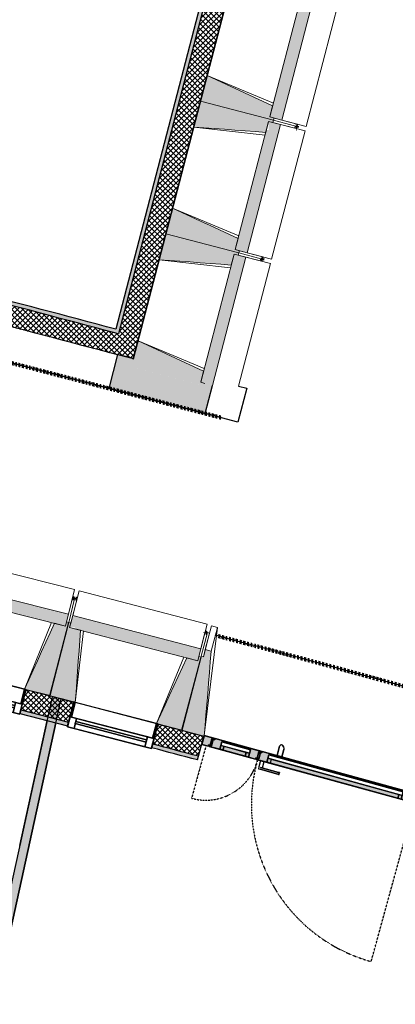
# Model space of a CAD drawing. Header units: centimetres. Extents: x -2631 to 3067, y -3659 to 381.
# Tile 145 of 149: x 1165 to 1412, y -2906 to -2260. Entities that reach past the tile are written whole.
import ezdxf

# ---------------------------------------------------------------- set-up
doc = ezdxf.new("R2010")
doc.units = ezdxf.units.CM
doc.linetypes.add('Tiret', pattern=[0.25, 0.125, -0.125])
doc.linetypes.add('Tiret_2_', pattern=[0.25, 0.125, -0.125])
for name, color, linetype, lineweight in [('0-1', 7, 'Continuous', 5), ('A-DOOR-FRAM', 7, 'Continuous', 25), ('HACHURE_C-3', 7, 'Continuous', 18), ('MENUISERIES', 7, 'Continuous', 18), ('MENUISERIES-1', 7, 'Continuous', 25), ('MUR', 7, 'Continuous', 25), ('MUR_C', 7, 'Continuous', 25), ('OSSATURE', 7, 'Continuous', 18), ('OSSATURE_C', 7, 'Continuous', 18), ('PORTE', 7, 'Continuous', 25), ('PORTE-1', 7, 'Continuous', 18), ('PORTE-Cadre-meneau', 7, 'Continuous', 25), ('SOL', 7, 'Continuous', 25)]:
    doc.layers.add(name, color=color, linetype=linetype, lineweight=lineweight)
doc.layers.add('A-ANNO-NPLT', color=7, linetype='Continuous', lineweight=25, plot=False)
for name, color, linetype, lineweight, true_color in [('A-DOOR-GLAZ', 7, 'Continuous', 25, 0x5c63b1), ('A-GLAZ-GLAS', 7, 'Continuous', 25, 0x5c63b1), ('ANNOTATIONS-3', 4, 'Tiret_2_', 100, 0x00ffff), ('HACHURE_C-1', 7, 'Continuous', 25, 0xdadada), ('HACHURE_C-2', 7, 'Continuous', 5, 0xdadada), ('HACHURE_C-4', 7, 'Continuous', 25, 0x787878), ('HACHURE_C-5', 7, 'Continuous', 25, 0xd2d2d2), ('MENUISERIES-2', 7, 'Continuous', 25, 0x5c63b1), ('OSSATURE-1', 7, 'Continuous', 5, 0x787878), ('PORTE-3', 7, 'Continuous', 18, 0xc0c0c0), ('PORTE-4', 9, 'Continuous', 18, 0x808080), ('PORTE-5', 5, 'Tiret', 25, 0x0000ff), ('PORTE-verre', 7, 'Continuous', 25, 0x5c63b1)]:
    doc.layers.add(name, color=color, linetype=linetype, lineweight=lineweight, true_color=true_color)
pattern_1 = [(45, (0, 0), (-1.767767, 1.767767), []), (135, (0, 0), (-1.767767, -1.767767), [])]

# ---------------------------------------------------------------- blocks, each defined once
blk = doc.blocks.new('XXX_VIDE FENETRE - 550-377501-2021_015_1114_DCE_1_50_Sols')
at = {"layer": 'A-ANNO-NPLT'}
for p, q in [((-28.5, 0), (-28.5, -10)), ((-27.5, 0), (-28.5, 0)), ((-27.5, -10), (-27.5, 0)), ((28.5, 0), (27.5, 0)), ((27.5, 0), (27.5, -10)), ((28.5, -10), (28.5, 0)), ((-28.5, -10), (-27.5, -10)), ((-24, -10), (-28.5, -10)), ((-28.5, -10), (-28.5, -16.75)), ((-24, -16.75), (-24, -10)), ((24, -10), (24, -16.75)), ((28.5, -10), (24, -10)), ((27.5, -10), (28.5, -10)), ((28.5, -16.75), (28.5, -10)), ((-28.5, -16.75), (-24, -16.75)), ((24, -16.75), (28.5, -16.75))]:
    blk.add_line(p, q, dxfattribs=at)
at = {"layer": 'A-GLAZ-GLAS'}
for p, q in [((24, -12), (-24, -12)), ((-24, -12), (-24, -13.5)), ((24, -13.5), (24, -12)), ((-24, -13.5), (24, -13.5))]:
    blk.add_line(p, q, dxfattribs=at)
at = {"layer": 'MENUISERIES-1'}
for p, q in [((-28.5, 0), (28.5, 0)), ((-28.5, -10), (-28.5, 0)), ((-27.5, 0), (-27.5, -10)), ((27.5, 0), (-27.5, 0)), ((27.5, -10), (27.5, 0)), ((28.5, 0), (28.5, -10)), ((28.5, -10), (-28.5, -10)), ((-28.5, -16.75), (-28.5, -10)), ((-28.5, -10), (28.5, -10)), ((-27.5, -10), (27.5, -10)), ((-24, -10), (-24, -16.75)), ((24, -10), (-24, -10)), ((24, -16.75), (24, -10)), ((28.5, -10), (28.5, -16.75)), ((28.5, -16.75), (-28.5, -16.75)), ((-24, -16.75), (24, -16.75))]:
    blk.add_line(p, q, dxfattribs=at)
at = {"layer": 'MENUISERIES-2'}
for p, q in [((-24, -13.5), (-24, -12)), ((-24, -12), (24, -12)), ((24, -12), (24, -13.5)), ((24, -13.5), (-24, -13.5))]:
    blk.add_line(p, q, dxfattribs=at)
blk = doc.blocks.new('51_2V_PV_MV_XX_XX - Type 1-413034-2021_015_1114_DCE_1_50_Sols')
at = {"layer": 'PORTE-3'}
h = blk.add_hatch(color=256, dxfattribs=at)
h.paths.add_polyline_path([(-68.6, 8.55), (-68.6, 5.17), (-67.6, 5.2), (-67.6, 8.55), (-67.78, 8.55)])
h.paths.add_polyline_path([(35.5, 8.55), (35.5, 5.17), (36.5, 5.17), (36.5, 8.55)])
h.paths.add_polyline_path([(67.6, 8.55), (67.6, 5.17), (68.6, 5.17), (68.6, 8.55), (67.67, 8.55)])
for points in [[(-59.6, 9.4), (-59.6, 6.7), (27.5, 6.7), (27.5, 9.4), (-51.98, 9.4)], [(44.5, 9.4), (44.5, 6.7), (59.6, 6.7), (59.6, 9.4), (52.12, 9.4)], [(-59.3, 4.3), (-59.3, 3.4), (27.2, 3.4), (27.2, 4.3), (-56.04, 4.3)], [(44.8, 4.3), (44.8, 3.4), (59.3, 3.4), (59.3, 4.3), (48.06, 4.3)]]:
    blk.add_hatch(color=256, dxfattribs=at).paths.add_polyline_path(points)
h = blk.add_hatch(color=256, dxfattribs=at)
h.paths.add_polyline_path([(-68.6, 5.17), (-68.6, 4.68), (-67.6, 4.68), (-67.6, 5.17), (-67.85, 5.17)])
h.paths.add_polyline_path([(35.5, 5.17), (35.5, 4.68), (36.5, 4.68), (36.5, 5.17), (36.25, 5.17)])
h.paths.add_polyline_path([(67.6, 5.17), (67.6, 4.68), (68.6, 4.68), (68.6, 5.17), (68.35, 5.17)])
h = blk.add_hatch(color=256, dxfattribs=at)
h.paths.add_polyline_path([(-68.6, 4.68), (-68.6, 4.48), (-67.6, 4.53), (-67.6, 4.68), (-68.53, 4.68)])
h.paths.add_polyline_path([(35.5, 4.68), (35.5, 4.48), (36.5, 4.53), (36.5, 4.68), (36.07, 4.68)])
h.paths.add_polyline_path([(67.6, 4.68), (67.6, 4.48), (68.6, 4.53), (68.6, 4.68), (68.16, 4.68)])
h = blk.add_hatch(color=256, dxfattribs=at)
h.paths.add_polyline_path([(-68.6, 4.48), (-68.6, 4.25), (-67.6, 4.25), (-67.6, 4.48), (-68.48, 4.48)])
h.paths.add_polyline_path([(-67.1, 4.25), (-67.1, 3.4), (-66.6, 3.4), (-66.6, 4.25), (-67.09, 4.25)])
h.paths.add_polyline_path([(34.5, 4.25), (34.5, 3.4), (35, 3.4), (35, 4.25), (34.77, 4.25)])
h.paths.add_polyline_path([(35.5, 4.48), (35.5, 4.25), (36.5, 4.25), (36.5, 4.48), (35.85, 4.48)])
h.paths.add_polyline_path([(66.6, 4.25), (66.6, 3.4), (67.1, 3.4), (67.1, 4.25), (66.87, 4.25)])
h.paths.add_polyline_path([(67.6, 4.48), (67.6, 4.25), (68.6, 4.25), (68.6, 4.48), (67.95, 4.48)])
at = {"layer": 'PORTE-4'}
h = blk.add_hatch(color=256, dxfattribs=at)
h.paths.add_polyline_path([(-74, 9.4), (-74, 3.4), (-67.1, 3.4), (-67.1, 4.25), (-68.6, 4.25), (-68.6, 8.55), (-69.6, 8.55), (-69.6, 9.4), (-70.02, 9.4)])
h.paths.add_polyline_path([(69.6, 9.4), (69.6, 8.55), (68.6, 8.55), (68.6, 4.25), (67.1, 4.25), (67.1, 3.4), (74, 3.4), (74, 9.4), (71.04, 9.4)])
h = blk.add_hatch(color=256, dxfattribs=at)
h.paths.add_polyline_path([(-69.1, 9.4), (-69.1, 8.55), (-67.6, 8.55), (-67.6, 4.25), (-66.6, 4.25), (-66.6, 3.4), (-59.3, 3.4), (-59.3, 4.3), (-61.8, 4.3), (-61.8, 9.4), (-68.01, 9.4)])
h.paths.add_polyline_path([(29.7, 9.4), (29.7, 4.3), (27.2, 4.3), (27.2, 3.4), (34.5, 3.4), (34.5, 4.25), (35.5, 4.25), (35.5, 8.55), (37, 8.55), (37, 9.4), (33.09, 9.4)])
h = blk.add_hatch(color=256, dxfattribs=at)
h.paths.add_polyline_path([(-61.8, 9.4), (-61.8, 6.7), (-59.6, 6.7), (-59.6, 9.4)])
h.paths.add_polyline_path([(27.5, 9.4), (27.5, 6.7), (29.7, 6.7), (29.7, 9.4), (28.96, 9.4)])
h = blk.add_hatch(color=256, dxfattribs=at)
h.paths.add_polyline_path([(37.5, 9.4), (37.5, 8.55), (36.5, 8.55), (36.5, 4.25), (35, 4.25), (35, 3.4), (44.8, 3.4), (44.8, 4.3), (42.3, 4.3), (42.3, 9.4), (39.59, 9.4)])
h.paths.add_polyline_path([(61.8, 9.4), (61.8, 4.3), (59.3, 4.3), (59.3, 3.4), (66.6, 3.4), (66.6, 4.25), (67.6, 4.25), (67.6, 8.55), (69.1, 8.55), (69.1, 9.4), (65.18, 9.4)])
h = blk.add_hatch(color=256, dxfattribs=at)
h.paths.add_polyline_path([(42.3, 9.4), (42.3, 6.7), (44.5, 6.7), (44.5, 9.4), (43.76, 9.4)])
h.paths.add_polyline_path([(59.6, 9.4), (59.6, 6.7), (61.8, 6.7), (61.8, 9.4)])
at = {"layer": 'A-DOOR-FRAM'}
for p, q in [((-74, 9.4), (-69.6, 9.4)), ((-74, 3.4), (-74, 9.4)), ((-69.6, 9.4), (-69.6, 8.55)), ((-69.6, 8.55), (-68.6, 8.55)), ((-69.1, 9.4), (-61.8, 9.4)), ((-69.1, 8.55), (-69.1, 9.4)), ((-67.6, 8.55), (-69.1, 8.55)), ((-68.6, 8.55), (-68.6, 4.25)), ((-67.6, 4.25), (-67.6, 8.55)), ((-61.8, 6.7), (-61.8, 9.4)), ((-61.8, 9.4), (-59.6, 9.4)), ((-61.8, 9.4), (-61.8, 4.3)), ((-59.6, 6.7), (-61.8, 6.7)), ((-59.6, 9.4), (-59.6, 6.7)), ((27.5, 9.4), (29.7, 9.4)), ((27.5, 6.7), (27.5, 9.4)), ((29.7, 6.7), (27.5, 6.7)), ((29.7, 9.4), (29.7, 6.7)), ((29.7, 9.4), (37, 9.4)), ((29.7, 4.3), (29.7, 9.4)), ((35.5, 8.55), (35.5, 4.25)), ((37, 8.55), (35.5, 8.55)), ((36.5, 8.55), (37.5, 8.55)), ((36.5, 4.25), (36.5, 8.55)), ((37, 9.4), (37, 8.55)), ((37.5, 9.4), (42.3, 9.4)), ((37.5, 8.55), (37.5, 9.4)), ((42.3, 9.4), (44.5, 9.4)), ((42.3, 6.7), (42.3, 9.4)), ((42.3, 9.4), (42.3, 4.3)), ((44.5, 6.7), (42.3, 6.7)), ((44.5, 9.4), (44.5, 6.7)), ((59.6, 9.4), (61.8, 9.4)), ((59.6, 6.7), (59.6, 9.4)), ((61.8, 6.7), (59.6, 6.7)), ((61.8, 9.4), (61.8, 6.7)), ((61.8, 9.4), (69.1, 9.4)), ((61.8, 4.3), (61.8, 9.4)), ((67.6, 8.55), (67.6, 4.25)), ((69.1, 8.55), (67.6, 8.55)), ((68.6, 8.55), (69.6, 8.55)), ((68.6, 4.25), (68.6, 8.55)), ((69.1, 9.4), (69.1, 8.55)), ((69.6, 9.4), (74, 9.4)), ((69.6, 8.55), (69.6, 9.4)), ((74, 9.4), (74, 3.4)), ((-67.1, 3.4), (-74, 3.4)), ((-68.6, 4.25), (-67.1, 4.25)), ((-66.6, 4.25), (-67.6, 4.25)), ((-67.1, 4.25), (-67.1, 3.4)), ((-66.6, 3.4), (-66.6, 4.25)), ((-59.3, 3.4), (-66.6, 3.4)), ((-61.8, 4.3), (-59.3, 4.3)), ((-59.3, 4.3), (-59.3, 3.4)), ((27.2, 4.3), (29.7, 4.3)), ((27.2, 3.4), (27.2, 4.3)), ((34.5, 3.4), (27.2, 3.4)), ((35.5, 4.25), (34.5, 4.25)), ((34.5, 4.25), (34.5, 3.4)), ((35, 4.25), (36.5, 4.25)), ((35, 3.4), (35, 4.25)), ((44.8, 3.4), (35, 3.4)), ((42.3, 4.3), (44.8, 4.3)), ((44.8, 4.3), (44.8, 3.4)), ((59.3, 4.3), (61.8, 4.3)), ((59.3, 3.4), (59.3, 4.3)), ((66.6, 3.4), (59.3, 3.4)), ((66.6, 4.25), (66.6, 3.4)), ((67.6, 4.25), (66.6, 4.25)), ((67.1, 4.25), (68.6, 4.25)), ((67.1, 3.4), (67.1, 4.25)), ((74, 3.4), (67.1, 3.4))]:
    blk.add_line(p, q, dxfattribs=at)
at = {"layer": 'A-DOOR-GLAZ'}
for p, q in [((-61.8, 6.7), (29.7, 6.7)), ((-61.8, 4.3), (-61.8, 6.7)), ((29.7, 6.7), (29.7, 4.3)), ((42.3, 6.7), (61.8, 6.7)), ((42.3, 4.3), (42.3, 6.7)), ((61.8, 6.7), (61.8, 4.3)), ((29.7, 4.3), (-61.8, 4.3)), ((61.8, 4.3), (42.3, 4.3))]:
    blk.add_line(p, q, dxfattribs=at)
at = {"layer": 'PORTE'}
for p, q in [((19.8, 15), (19.8, 13.75)), ((32.75, 15), (20.59, 15)), ((20.59, 15), (32.75, 15)), ((32.75, 13.75), (20.59, 13.75)), ((20.59, 13.75), (32.75, 13.75)), ((31.56, 13.75), (31.56, 9.4)), ((32.75, 13.75), (31.6, 13.75)), ((32.75, 13.75), (31.6, 13.75)), ((33.95, 15), (32.75, 15)), ((33.91, 15), (32.75, 15)), ((33.95, 13.75), (33.95, 15)), ((33.95, 9.4), (33.95, 13.75)), ((31.6, 9.4), (32.75, 9.4)), ((31.6, 9.4), (32.75, 9.4)), ((32.75, 9.4), (33.91, 9.4)), ((32.75, 9.4), (33.91, 9.4)), ((21.09, 3.4), (24.42, 3.4)), ((21.09, -1.62), (21.09, 3.4)), ((21.09, 3.4), (21.09, -1.62)), ((24.42, 3.4), (21.09, 3.4)), ((21.09, 3), (21.09, 3.4)), ((21.09, 3.4), (24.42, 3.4)), ((24.42, 3.4), (21.09, 3.4)), ((21.09, 3.4), (21.09, 3)), ((24.42, 3.4), (21.09, 3.4)), ((21.09, 3.4), (21.09, 3)), ((21.09, 3), (21.09, 3.4)), ((21.09, 3.4), (24.42, 3.4)), ((21.09, 3.4), (21.09, -1.62)), ((24.42, 3.4), (21.09, 3.4)), ((21.09, 3.4), (24.42, 3.4)), ((21.09, -1.62), (21.09, 3.4)), ((24.42, 3.4), (24.42, -3.07)), ((24.42, -3.07), (24.42, 3.4)), ((24.42, 3.4), (24.42, 3)), ((24.42, 3), (24.42, 3.4)), ((24.42, 3), (24.42, 3.4)), ((24.42, 3.4), (24.42, 3)), ((24.42, -3.07), (24.42, 3.4)), ((24.42, 3.4), (24.42, -3.07)), ((21.09, -1.69), (21.11, -1.87)), ((21.11, -1.87), (21.09, -1.69))]:
    blk.add_line(p, q, dxfattribs=at)
at = {"layer": 'PORTE', "flags": 128}
for points in [[(19.8, 15), (19.81, 15), (19.86, 15), (19.93, 15), (20.03, 15), (20.15, 15), (20.29, 15), (20.43, 15), (20.59, 15)], [(20.59, 13.75), (20.43, 13.75), (20.29, 13.75), (20.15, 13.75), (20.03, 13.75), (19.93, 13.75), (19.86, 13.75), (19.81, 13.75), (19.8, 13.75)], [(20.59, 15), (20.43, 15), (20.29, 15), (20.15, 15), (20.03, 15), (19.93, 15), (19.86, 15)], [(19.86, 13.75), (19.93, 13.75), (20.03, 13.75), (20.15, 13.75), (20.29, 13.75), (20.43, 13.75), (20.59, 13.75)]]:
    blk.add_lwpolyline(points, dxfattribs=at)
at = {"layer": 'PORTE'}
for centre, radius, start, end in [((23.81, -1.62), 2.72, 180, 249.4572), ((23.81, -1.62), 2.72, 180, 249.4572), ((23.81, -1.62), 2.72, 185.53297, 249.4572), ((23.81, -1.62), 2.72, 185.53297, 249.4572), ((23.26, -3.07), 1.16, 249.4572, 0), ((23.26, -3.07), 1.16, 249.4572, 360), ((23.26, -3.07), 1.16, 249.4572, 360), ((23.26, -3.07), 1.16, 249.4572, 360)]:
    blk.add_arc(centre, radius, start, end, dxfattribs=at)
at = {"layer": 'PORTE-5'}
for p, q in [((-71.1, 117.3), (-71.1, 10.2)), ((71.1, 10.2), (71.1, 45.3))]:
    blk.add_line(p, q, dxfattribs=at)
for centre, radius, start, end in [((-71.1, 10.2), 107.1, 0, 90), ((71.1, 10.2), 35.1, 90, 180)]:
    blk.add_arc(centre, radius, start, end, dxfattribs=at)
at = {"layer": 'PORTE-Cadre-meneau'}
for p, q in [((-73.97, 9.4), (-69.6, 9.4)), ((-69.6, 8.55), (-69.6, 9.4)), ((-67.6, 8.55), (-69.6, 8.55)), ((-69.1, 9.4), (-69.1, 8.55)), ((37, 9.4), (-69.1, 9.4)), ((-69.1, 8.55), (-67.6, 8.55)), ((-68.6, 8.55), (-67.6, 8.55)), ((-68.6, 5.17), (-68.6, 8.55)), ((-67.6, 8.55), (-67.6, 4.25)), ((-61.8, 9.4), (-61.8, 6.7)), ((29.7, 9.4), (-61.8, 9.4)), ((-61.8, 4.3), (-61.8, 9.4)), ((-61.8, 9.4), (29.7, 9.4)), ((-61.8, 6.7), (29.7, 6.7)), ((-59.6, 9.4), (27.5, 9.4)), ((-59.6, 6.7), (-59.6, 9.4)), ((27.5, 6.7), (-59.6, 6.7)), ((27.5, 6.7), (27.5, 9.4)), ((29.7, 9.4), (29.7, 6.7)), ((29.7, 9.4), (29.7, 4.3)), ((35.5, 4.25), (35.5, 8.55)), ((35.5, 8.55), (37, 8.55)), ((35.5, 8.55), (37.5, 8.55)), ((37.5, 8.55), (35.5, 8.55)), ((36.5, 8.55), (36.5, 4.25)), ((37.5, 8.55), (36.5, 8.55)), ((37, 8.55), (37, 9.4)), ((37.5, 9.4), (37.5, 8.55)), ((69.1, 9.4), (37.5, 9.4)), ((42.3, 9.4), (42.3, 6.7)), ((61.8, 9.4), (42.3, 9.4)), ((42.3, 4.3), (42.3, 9.4)), ((42.3, 9.4), (61.8, 9.4)), ((42.3, 6.7), (61.8, 6.7)), ((44.5, 6.7), (44.5, 9.4)), ((44.5, 9.4), (59.6, 9.4)), ((59.6, 6.7), (44.5, 6.7)), ((59.6, 9.4), (59.6, 6.7)), ((61.8, 6.7), (61.8, 9.4)), ((61.8, 9.4), (61.8, 4.3)), ((67.6, 4.25), (67.6, 8.55)), ((67.6, 8.55), (69.1, 8.55)), ((67.6, 8.55), (68.6, 8.55)), ((69.6, 8.55), (67.6, 8.55)), ((68.6, 8.55), (68.6, 5.17)), ((69.1, 8.55), (69.1, 9.4)), ((74, 9.4), (69.6, 9.4)), ((69.6, 9.4), (69.6, 8.55)), ((74, 3.89), (74, 9.4)), ((-74, 3.66), (-74, 3.4)), ((-74, 3.4), (74, 3.4)), ((-67.6, 5.17), (-68.6, 5.17)), ((-68.6, 4.68), (-68.6, 5.17)), ((-68.6, 4.68), (-67.6, 4.68)), ((-68.6, 4.48), (-68.6, 4.68)), ((-67.6, 4.48), (-68.6, 4.48)), ((-68.6, 4.25), (-68.6, 4.48)), ((-68.6, 4.25), (-67.1, 4.25)), ((-67.6, 4.25), (-66.6, 4.25)), ((-67.1, 4.25), (-67.1, 3.4)), ((-67.1, 3.4), (67.1, 3.4)), ((-66.6, 4.25), (-66.6, 3.4)), ((-66.6, 3.4), (-66.6, 4.25)), ((-66.6, 4.25), (-66.6, 3.4)), ((-66.6, 3.4), (34.5, 3.4)), ((34.5, 3.4), (-66.6, 3.4)), ((-66.6, 3.4), (34.5, 3.4)), ((29.7, 4.3), (-61.8, 4.3)), ((-59.3, 3.4), (-59.3, 4.3)), ((-59.3, 4.3), (27.2, 4.3)), ((27.2, 3.4), (-59.3, 3.4)), ((27.2, 4.3), (27.2, 3.4)), ((34.5, 3.4), (34.5, 4.25)), ((34.5, 4.25), (35.5, 4.25)), ((34.5, 3.4), (34.5, 4.25)), ((34.5, 4.25), (34.5, 3.4)), ((35, 4.25), (35, 3.4)), ((36.5, 4.25), (35, 4.25)), ((35, 4.25), (35, 3.4)), ((35, 3.4), (35, 4.25)), ((36.5, 4.25), (35, 4.25)), ((35, 4.25), (36.5, 4.25)), ((35, 3.4), (66.6, 3.4)), ((35, 3.4), (66.6, 3.4)), ((35, 3.4), (66.6, 3.4)), ((36.5, 5.17), (35.5, 5.17)), ((35.5, 4.68), (36.5, 4.68)), ((36.5, 4.48), (35.5, 4.48)), ((61.8, 4.3), (42.3, 4.3)), ((44.8, 3.4), (44.8, 4.3)), ((44.8, 4.3), (59.3, 4.3)), ((59.3, 3.4), (44.8, 3.4)), ((59.3, 4.3), (59.3, 3.4)), ((66.6, 4.25), (67.6, 4.25)), ((66.6, 3.4), (66.6, 4.25)), ((66.6, 4.25), (66.6, 3.4)), ((66.6, 3.4), (66.6, 4.25)), ((67.1, 3.4), (67.1, 4.25)), ((67.1, 4.25), (68.6, 4.25)), ((68.6, 5.17), (67.6, 5.17)), ((67.6, 4.68), (68.6, 4.68)), ((68.6, 4.48), (67.6, 4.48)), ((68.6, 5.17), (68.6, 4.68)), ((68.6, 4.68), (68.6, 4.48)), ((68.6, 4.48), (68.6, 4.25)), ((74, 3.4), (74, 3.5))]:
    blk.add_line(p, q, dxfattribs=at)
at = {"layer": 'PORTE-verre'}
for p, q in [((-61.8, 6.7), (-61.8, 4.3)), ((-61.8, 6.7), (29.7, 6.7)), ((29.7, 6.7), (29.7, 4.3)), ((42.3, 6.7), (42.3, 4.3)), ((42.3, 6.7), (61.8, 6.7)), ((61.8, 6.7), (61.8, 4.3)), ((29.7, 4.3), (-61.8, 4.3)), ((61.8, 4.3), (42.3, 4.3))]:
    blk.add_line(p, q, dxfattribs=at)
blk = doc.blocks.new('B02_ARC_rvt-1-2021_015_1114_DCE_1_50_Sols')
at = {"layer": 'HACHURE_C-1'}
blk.add_hatch(color=256, dxfattribs=at).paths.add_polyline_path([(1281.54, -2745.76), (1282.19, -2743.34), (1252.06, -2735.34), (1251.43, -2737.76), (1272.47, -2743.34)])
at = {"layer": 'HACHURE_C-2'}
for points in [[(1229.71, -2466.09), (1382.28, -1880.79), (1379.86, -1880.15), (1227.3, -2465.44), (1228.51, -2465.76)], [(1227.3, -2465.44), (1227.93, -2463.02), (1129.3, -2437.05), (1031.66, -2412.31), (1031.06, -2414.73), (1129.92, -2439.79), (1223.97, -2464.56)]]:
    blk.add_hatch(color=256, dxfattribs=at).paths.add_polyline_path(points)
h = blk.add_hatch(color=256, dxfattribs=at)
h.paths.add_polyline_path([(1196.28, -2723.35), (1196.91, -2720.93), (1165.5, -2712.88), (1164.89, -2715.3), (1196.13, -2723.31)])
h.paths.add_polyline_path([(1109.68, -2701.14), (1110.29, -2698.72), (1094.25, -2694.6), (1093.63, -2697.02), (1109.52, -2701.1)])
at = {"layer": 'HACHURE_C-3'}
h = blk.add_hatch(dxfattribs=at)
h.set_pattern_fill('FP_1', color=256, style=0, pattern_type=2)
h.set_pattern_definition(pattern_1)
h.paths.add_polyline_path([(1239.45, -2482.27), (1398.73, -1871.19), (1385.68, -1867.73), (1226.39, -2478.86), (1229.71, -2479.73)])
h = blk.add_hatch(dxfattribs=at)
h.set_pattern_fill('FP_1', color=256, style=0, pattern_type=2)
h.set_pattern_definition(pattern_1)
h.paths.add_polyline_path([(1226.39, -2478.86), (1229.71, -2466.09), (1223.97, -2464.56), (1125.97, -2438.79), (1031.06, -2414.73), (1027.81, -2427.83), (1129.3, -2453.59), (1223.89, -2478.5), (1223.97, -2478.23), (1225.02, -2478.5)])
h = blk.add_hatch(dxfattribs=at)
h.set_pattern_fill('FP_1', color=256, style=0, pattern_type=2)
h.set_pattern_definition(pattern_1)
h.paths.add_polyline_path([(1196.91, -2720.93), (1200.3, -2707.87), (1168.8, -2699.79), (1165.5, -2712.88), (1196.13, -2720.73)])
h.paths.add_polyline_path([(1110.29, -2698.72), (1113.59, -2685.62), (1097.61, -2681.52), (1094.25, -2694.6), (1109.52, -2698.52)])
h = blk.add_hatch(dxfattribs=at)
h.set_pattern_fill('FP_1', color=256, style=0, pattern_type=2)
h.set_pattern_definition(pattern_1)
h.paths.add_polyline_path([(1282.19, -2743.34), (1285.67, -2730.3), (1255.45, -2722.27), (1252.06, -2735.34), (1276.21, -2741.75)])
at = {"layer": 'MUR'}
for p, q in [((1164.89, -2715.3), (1168.8, -2699.79)), ((1200.3, -2707.87), (1196.28, -2723.35)), ((1251.43, -2737.76), (1255.45, -2722.27))]:
    blk.add_line(p, q, dxfattribs=at)
at = {"layer": 'MUR_C'}
for p, q in [((1239.45, -2482.27), (1398.73, -1871.19)), ((1382.28, -1880.79), (1229.71, -2466.09)), ((1379.23, -1882.57), (1227.93, -2463.02)), ((1223.89, -2478.5), (1223.97, -2478.23)), ((1223.97, -2478.23), (1239.45, -2482.27)), ((1168.8, -2699.79), (1164.89, -2715.3)), ((1200.3, -2707.87), (1168.8, -2699.79)), ((1196.28, -2723.35), (1200.3, -2707.87)), ((1165.5, -2712.88), (1196.91, -2720.93)), ((1164.89, -2715.3), (1196.28, -2723.35)), ((1255.45, -2722.27), (1251.43, -2737.76)), ((1281.54, -2745.76), (1285.67, -2730.3))]:
    blk.add_line(p, q, dxfattribs=at)
at = {"layer": 'MUR_C', "flags": 128}
blk.add_lwpolyline([(1229.71, -2466.09), (1228.51, -2465.76), (1227.3, -2465.44)], dxfattribs=at)
at = {"layer": 'MUR_C'}
for centre, radius, start, end in [((-1600.34, -13003.44), 10910.78, 74.979733, 76.0441), ((-1600.34, -13003.44), 10913.28, 74.979827, 76.0441), ((-1600.34, -13003.44), 10897.28, 74.979225, 76.0441), ((-2221.98, -15876.35), 13605.96, 75.060312, 75.19197), ((-2221.98, -15876.35), 13589.96, 75.060312, 75.191678), ((-2221.98, -15876.35), 13592.46, 75.060312, 75.191724)]:
    blk.add_arc(centre, radius, start, end, dxfattribs=at)
at = {"layer": 'SOL'}
for p, q in [((1396.61, -1879.33), (1239.35, -2482.66)), ((1239.35, -2482.66), (1396.61, -1879.33)), ((1192.03, -2705.74), (1192.04, -2705.67)), ((1192.04, -2705.67), (1192.03, -2705.74)), ((1192.04, -2705.67), (1200.31, -2707.82)), ((1200.31, -2707.82), (1192.04, -2705.67)), ((1148, -2906.15), (1188.59, -2721.38)), ((1188.59, -2721.38), (1148, -2906.15)), ((1285.67, -2730.3), (1285.85, -2730.35)), ((1285.85, -2730.35), (1285.67, -2730.3))]:
    blk.add_line(p, q, dxfattribs=at)
at = {"layer": 'MENUISERIES'}
for p, rotation in [((1141.24, -2692.52), 345.8587770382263), ((1227.93, -2714.87), 345.4396812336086)]:
    blk.add_blockref('XXX_VIDE FENETRE - 550-377501-2021_015_1114_DCE_1_50_Sols', p, dxfattribs=dict(at, rotation=rotation))
at = {"layer": 'PORTE-1', "rotation": 164.6014896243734}
blk.add_blockref('51_2V_PV_MV_XX_XX - Type 1-413034-2021_015_1114_DCE_1_50_Sols', (1358.26, -2746.11), dxfattribs=at)
blk = doc.blocks.new('B02_DC_STR_rvt-1-2021_015_1114_DCE_1_50_Sols')
at = {"layer": 'HACHURE_C-4'}
blk.add_hatch(color=256, dxfattribs=at).paths.add_polyline_path([(1286.66, -2518.34), (1291.47, -2499.88), (1286.45, -2498.57), (1286.07, -2500.02), (1238.08, -2487.51), (1239.45, -2482.27), (1229.12, -2479.57), (1223.32, -2501.83), (1286.07, -2518.19)])
at = {"layer": 'HACHURE_C-5'}
blk.add_hatch(color=256, dxfattribs=at).paths.add_polyline_path([(1149.93, -2897.36), (1192.07, -2705.56), (1186.21, -2704.27), (1144.11, -2895.9)])
at = {"layer": 'OSSATURE-1'}
for points in [[(1336.88, -2325.7), (1358.82, -2241.51), (1351.01, -2239.48), (1351.01, -2245.18), (1349.53, -2245.18), (1329.07, -2323.67), (1331.85, -2324.39)], [(1331.48, -2325.84), (1331.85, -2324.39), (1329.07, -2323.67), (1330.95, -2316.46), (1287.9, -2296.4), (1283.48, -2313.33), (1330.95, -2325.7)], [(1326.44, -2333.77), (1328.31, -2326.57), (1331.1, -2327.29), (1331.48, -2325.84), (1283.48, -2313.33), (1279.07, -2330.27), (1319.67, -2333.27)], [(1314.17, -2412.79), (1336.12, -2328.6), (1328.31, -2326.57), (1328.31, -2332.27), (1326.83, -2332.27), (1306.37, -2410.76), (1309.15, -2411.48)], [(1308.77, -2412.93), (1309.15, -2411.48), (1306.37, -2410.76), (1308.25, -2403.55), (1265.2, -2383.49), (1260.78, -2400.42), (1306.37, -2412.31)], [(1303.74, -2420.86), (1305.61, -2413.66), (1308.4, -2414.38), (1308.77, -2412.93), (1260.78, -2400.42), (1256.37, -2417.36), (1296.97, -2420.36)], [(1291.47, -2499.88), (1313.42, -2415.69), (1305.61, -2413.66), (1283.67, -2497.85), (1287.28, -2498.79)], [(1286.07, -2500.02), (1286.45, -2498.57), (1283.67, -2497.85), (1285.55, -2490.64), (1242.5, -2470.58), (1238.08, -2487.51), (1285.55, -2499.88)], [(1194.84, -2657.84), (1196.81, -2650.02), (1112.45, -2628.77), (1110.48, -2636.59), (1114.88, -2636.59), (1114.88, -2637.7), (1187.62, -2656.02)], [(1184.88, -2703.51), (1197, -2655.42), (1195.54, -2655.05), (1194.84, -2657.84), (1187.62, -2656.02), (1167.91, -2699.24), (1179.17, -2702.08)], [(1201.31, -2707.96), (1204.77, -2660.59), (1197.57, -2658.72), (1198.29, -2655.93), (1196.84, -2655.55), (1184.37, -2703.56), (1201.08, -2707.9)], [(1281.78, -2680.59), (1283.8, -2672.78), (1199.6, -2650.91), (1197.57, -2658.72), (1201.08, -2658.72), (1201.08, -2659.63), (1274.57, -2678.72)], [(1285.95, -2730.23), (1290.56, -2674.3), (1286.7, -2673.27), (1285.41, -2678.1), (1283.96, -2677.71), (1270.98, -2726.23)], [(1271.48, -2726.18), (1283.95, -2678.18), (1282.5, -2677.8), (1281.78, -2680.59), (1274.57, -2678.72), (1254.54, -2721.78), (1265.99, -2724.76)]]:
    blk.add_hatch(color=256, dxfattribs=at).paths.add_polyline_path(points)
at = {"layer": 'ANNOTATIONS-3'}
for p, q in [((1346.49, -2331.31), (1347.24, -2328.4)), ((1323.79, -2418.4), (1324.54, -2415.49)), ((1150.67, -2482.91), (1297.03, -2521.06)), ((1199.47, -2639.45), (1202.38, -2640.19)), ((1286.57, -2662.13), (1288.02, -2662.51))]:
    blk.add_line(p, q, dxfattribs=at)
blk.add_arc((-1785.56, -14283.43), 12020.51, 74.357131, 75.155351, dxfattribs=at)
at = {"layer": 'MUR'}
for p, q in [((1229.12, -2479.57), (1223.32, -2501.83)), ((1223.97, -2478.23), (1229.12, -2479.57)), ((1223.32, -2501.83), (1149.48, -2482.58)), ((1308.57, -2500.28), (1313.96, -2501.69)), ((1313.96, -2501.69), (1308.15, -2523.94)), ((1308.15, -2523.94), (1286.66, -2518.34)), ((1182.78, -2719.89), (1144.11, -2895.9)), ((1164.76, -2801.91), (1182.78, -2719.89))]:
    blk.add_line(p, q, dxfattribs=at)
at = {"layer": 'MUR_C'}
for p, q in [((1229.12, -2479.57), (1223.32, -2501.83)), ((1239.45, -2482.27), (1229.12, -2479.57)), ((1286.66, -2518.34), (1291.47, -2499.88)), ((1223.32, -2501.83), (1286.66, -2518.34)), ((1149.93, -2897.36), (1192.07, -2705.56)), ((1186.21, -2704.27), (1164.76, -2801.91)), ((1192.07, -2705.56), (1186.21, -2704.27))]:
    blk.add_line(p, q, dxfattribs=at)
at = {"layer": 'OSSATURE'}
for p, q in [((1352.98, -2329.9), (1374.92, -2245.71)), ((1287.9, -2296.4), (1331.43, -2314.6)), ((1346.87, -2329.85), (1331.48, -2325.84)), ((1331.48, -2325.84), (1346.87, -2329.85)), ((1347.24, -2328.4), (1331.85, -2324.39)), ((1352.98, -2329.9), (1336.88, -2325.7)), ((1325.95, -2335.64), (1279.07, -2330.27)), ((1330.28, -2416.99), (1352.22, -2332.8)), ((1331.1, -2327.29), (1346.49, -2331.31)), ((1336.12, -2328.6), (1352.22, -2332.8)), ((1346.87, -2329.85), (1346.49, -2331.31)), ((1347.24, -2328.4), (1346.87, -2329.85)), ((1265.2, -2383.49), (1308.73, -2401.68)), ((1308.4, -2414.38), (1323.79, -2418.4)), ((1324.16, -2416.94), (1308.77, -2412.93)), ((1308.77, -2412.93), (1324.16, -2416.94)), ((1324.54, -2415.49), (1309.15, -2411.48)), ((1313.42, -2415.69), (1329.52, -2419.89)), ((1330.28, -2416.99), (1314.17, -2412.79)), ((1324.16, -2416.94), (1323.79, -2418.4)), ((1324.54, -2415.49), (1324.16, -2416.94)), ((1303.25, -2422.73), (1256.37, -2417.36)), ((1308.57, -2500.28), (1329.52, -2419.89)), ((1242.5, -2470.58), (1286.03, -2488.77)), ((1200.88, -2633.88), (1120.49, -2613.63)), ((1200.88, -2633.88), (1196.81, -2650.02)), ((1199.6, -2650.91), (1203.78, -2634.8)), ((1287.99, -2656.67), (1203.78, -2634.8)), ((1199.43, -2639.63), (1195.54, -2655.05)), ((1200.88, -2640), (1197, -2655.42)), ((1198.29, -2655.93), (1202.29, -2640.54)), ((1199.43, -2639.63), (1200.88, -2640)), ((1200.84, -2640.16), (1202.29, -2640.54)), ((1167.91, -2699.24), (1185.75, -2655.55)), ((1206.64, -2661.07), (1201.31, -2707.96)), ((1286.5, -2662.41), (1282.5, -2677.8)), ((1287.99, -2656.67), (1283.8, -2672.78)), ((1283.96, -2677.71), (1288.11, -2662.18)), ((1285.41, -2678.1), (1289.56, -2662.57)), ((1294.72, -2658.77), (1286, -2729.8)), ((1286.5, -2662.41), (1287.95, -2662.79)), ((1286.7, -2673.27), (1290.85, -2657.74)), ((1288.11, -2662.18), (1289.56, -2662.57)), ((1290.56, -2674.3), (1294.72, -2658.77)), ((1290.85, -2657.74), (1294.72, -2658.77)), ((1254.54, -2721.78), (1272.7, -2678.23))]:
    blk.add_line(p, q, dxfattribs=at)
at = {"layer": 'OSSATURE_C'}
for p, q in [((1351.01, -2239.48), (1329.07, -2323.67)), ((1336.88, -2325.7), (1358.82, -2241.51)), ((1287.9, -2296.4), (1283.48, -2313.33)), ((1283.48, -2313.33), (1279.07, -2330.27)), ((1283.48, -2313.33), (1331.48, -2325.84)), ((1331.48, -2325.84), (1283.48, -2313.33)), ((1329.07, -2323.67), (1330.95, -2316.46)), ((1328.31, -2326.57), (1306.37, -2410.76)), ((1326.44, -2333.77), (1328.31, -2326.57)), ((1328.31, -2326.57), (1331.1, -2327.29)), ((1336.12, -2328.6), (1328.31, -2326.57)), ((1331.85, -2324.39), (1329.07, -2323.67)), ((1329.07, -2323.67), (1336.88, -2325.7)), ((1331.1, -2327.29), (1331.48, -2325.84)), ((1331.48, -2325.84), (1331.85, -2324.39)), ((1314.17, -2412.79), (1336.12, -2328.6)), ((1265.2, -2383.49), (1260.78, -2400.42)), ((1260.78, -2400.42), (1256.37, -2417.36)), ((1260.78, -2400.42), (1308.77, -2412.93)), ((1308.77, -2412.93), (1260.78, -2400.42)), ((1306.37, -2410.76), (1308.25, -2403.55)), ((1309.15, -2411.48), (1306.37, -2410.76)), ((1306.37, -2410.76), (1314.17, -2412.79)), ((1305.61, -2413.66), (1283.67, -2497.85)), ((1291.47, -2499.88), (1313.42, -2415.69)), ((1303.74, -2420.86), (1305.61, -2413.66)), ((1305.61, -2413.66), (1308.4, -2414.38)), ((1313.42, -2415.69), (1305.61, -2413.66)), ((1308.4, -2414.38), (1308.77, -2412.93)), ((1308.77, -2412.93), (1309.15, -2411.48)), ((1242.5, -2470.58), (1239.45, -2482.27)), ((1283.67, -2497.85), (1285.55, -2490.64)), ((1286.45, -2498.57), (1283.67, -2497.85)), ((1283.67, -2497.85), (1286.45, -2498.57)), ((1196.81, -2650.02), (1112.45, -2628.77)), ((1110.48, -2636.59), (1194.84, -2657.84)), ((1196.84, -2655.55), (1184.37, -2703.56)), ((1184.88, -2703.51), (1197, -2655.42)), ((1194.84, -2657.84), (1187.62, -2656.02)), ((1194.84, -2657.84), (1196.81, -2650.02)), ((1195.54, -2655.05), (1194.84, -2657.84)), ((1197, -2655.42), (1195.54, -2655.05)), ((1198.29, -2655.93), (1196.84, -2655.55)), ((1199.6, -2650.91), (1197.57, -2658.72)), ((1197.57, -2658.72), (1198.29, -2655.93)), ((1283.8, -2672.78), (1199.6, -2650.91)), ((1204.77, -2660.59), (1197.57, -2658.72)), ((1197.57, -2658.72), (1281.78, -2680.59)), ((1281.78, -2680.59), (1283.8, -2672.78)), ((1286.7, -2673.27), (1285.41, -2678.1)), ((1290.56, -2674.3), (1286.7, -2673.27)), ((1283.96, -2677.71), (1270.98, -2726.23)), ((1271.48, -2726.18), (1283.95, -2678.18)), ((1281.78, -2680.59), (1274.57, -2678.72)), ((1282.5, -2677.8), (1281.78, -2680.59)), ((1283.95, -2678.18), (1282.5, -2677.8)), ((1285.41, -2678.1), (1283.96, -2677.71)), ((1167.91, -2699.24), (1184.88, -2703.51)), ((1184.37, -2703.56), (1201.31, -2707.96)), ((1254.54, -2721.78), (1271.48, -2726.18)), ((1270.98, -2726.23), (1285.95, -2730.23))]:
    blk.add_line(p, q, dxfattribs=at)
at = {"layer": 'OSSATURE_C', "flags": 128}
for points in [[(1330.95, -2316.46), (1324.8, -2313.6), (1318.65, -2310.73), (1312.5, -2307.86), (1306.35, -2305), (1300.2, -2302.13), (1294.05, -2299.26), (1287.9, -2296.4)], [(1279.07, -2330.27), (1285.84, -2330.77), (1292.6, -2331.27), (1299.37, -2331.77), (1306.14, -2332.27), (1312.9, -2332.77), (1319.67, -2333.27), (1326.44, -2333.77)], [(1308.25, -2403.55), (1302.1, -2400.69), (1295.95, -2397.82), (1289.8, -2394.95), (1283.65, -2392.09), (1277.5, -2389.22), (1271.35, -2386.35), (1265.2, -2383.49)], [(1256.37, -2417.36), (1263.13, -2417.86), (1269.9, -2418.36), (1276.67, -2418.86), (1283.43, -2419.36), (1290.2, -2419.86), (1296.97, -2420.36), (1303.74, -2420.86)], [(1285.55, -2490.64), (1279.4, -2487.78), (1273.25, -2484.91), (1267.1, -2482.04), (1260.95, -2479.18), (1254.8, -2476.31), (1248.65, -2473.44), (1242.5, -2470.58)], [(1187.62, -2656.02), (1184.81, -2662.2), (1181.99, -2668.37), (1179.17, -2674.54), (1176.36, -2680.72), (1173.54, -2686.89), (1170.73, -2693.06), (1167.91, -2699.24)], [(1201.31, -2707.96), (1201.81, -2701.19), (1202.3, -2694.42), (1202.8, -2687.66), (1203.29, -2680.89), (1203.78, -2674.12), (1204.28, -2667.35), (1204.77, -2660.59)], [(1285.95, -2730.23), (1286.53, -2723.24), (1287.1, -2716.25), (1287.68, -2709.26), (1288.26, -2702.27), (1288.83, -2695.28), (1289.41, -2688.28), (1289.99, -2681.29), (1290.56, -2674.3)], [(1274.57, -2678.72), (1271.71, -2684.87), (1268.85, -2691.02), (1265.99, -2697.17), (1263.13, -2703.33), (1260.27, -2709.48), (1257.41, -2715.63), (1254.54, -2721.78)]]:
    blk.add_lwpolyline(points, dxfattribs=at)
at = {"layer": 'SOL'}
for p, q in [((1347.24, -2328.4), (1346.49, -2331.31)), ((1346.49, -2331.31), (1346.87, -2329.85)), ((1346.87, -2329.85), (1347.24, -2328.4)), ((1324.54, -2415.49), (1323.79, -2418.4)), ((1323.79, -2418.4), (1324.16, -2416.94)), ((1324.16, -2416.94), (1324.54, -2415.49)), ((1297.03, -2521.06), (1150.67, -2482.91)), ((1150.67, -2482.91), (1297.03, -2521.06)), ((1199.47, -2639.45), (1199.43, -2639.63)), ((1202.38, -2640.19), (1199.47, -2639.45)), ((1202.29, -2640.54), (1202.38, -2640.19)), ((1286.57, -2662.13), (1286.5, -2662.41)), ((1288.02, -2662.51), (1286.57, -2662.13))]:
    blk.add_line(p, q, dxfattribs=at)
for start, end in [(74.357021, 75.155463), (74.842389, 74.977944)]:
    blk.add_arc((-1785.56, -14283.43), 12020.51, start, end, dxfattribs=at)

msp = doc.modelspace()

# ---------------------------------------------------------------- block references
at = {"layer": '0-1'}
for name in ['B02_DC_STR_rvt-1-2021_015_1114_DCE_1_50_Sols', 'B02_ARC_rvt-1-2021_015_1114_DCE_1_50_Sols']:
    msp.add_blockref(name, (0, 0), dxfattribs=at)

doc.saveas('drawing.dxf')
